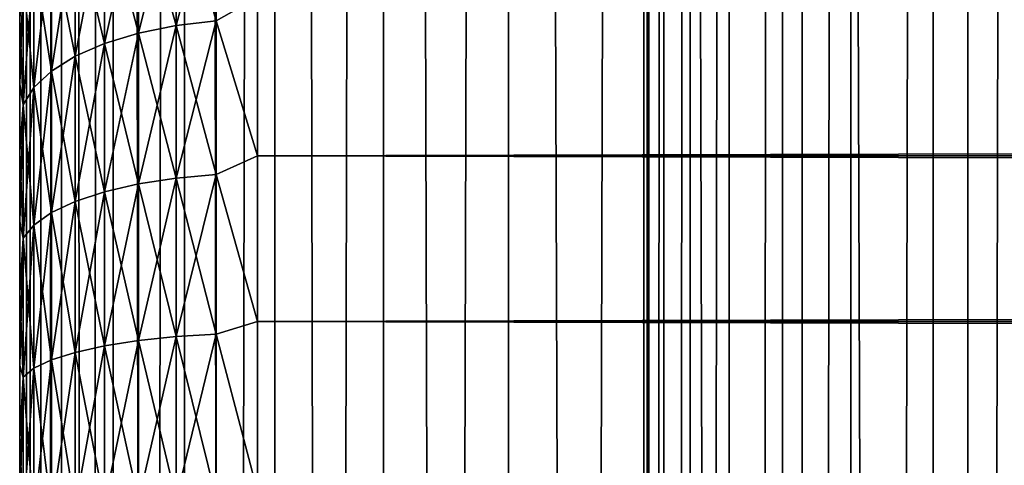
# Model space of a CAD drawing. Extents: x -265 to 265, y 0 to 427.
# Tile 74 of 256: x -265 to -257, y 274 to 278. Entities that reach past the tile are written whole.
import ezdxf

# ---------------------------------------------------------------- set-up
doc = ezdxf.new("R2010")
doc.units = 0
doc.header["$LTSCALE"] = 65.185185
for name, color, linetype in [('10', 7, 'CONTINUOUS'), ('11', 7, 'CONTINUOUS'), ('13', 7, 'CONTINUOUS'), ('35', 7, 'CONTINUOUS'), ('36', 7, 'CONTINUOUS')]:
    doc.layers.add(name, color=color, linetype=linetype)

msp = doc.modelspace()

# ---------------------------------------------------------------- linework, layer by layer
at = {"layer": '10', "color": 7, "linetype": 'CONTINUOUS'}
for points in [[(-265, 277.932, 18.5143), (-265, 277.3795, 18.2027), (-265, 277.932, 36.4857), (-265, 277.932, 18.5143)], [(-265, 277.932, 36.4857), (-265, 277.3795, 18.2027), (-265, 277.3795, 36.7973), (-265, 277.932, 36.4857)], [(-265, 277.3795, 18.2027), (-265, 276.8093, 17.925), (-265, 277.3795, 36.7973), (-265, 277.3795, 18.2027)], [(-265, 277.3795, 36.7973), (-265, 276.8093, 17.925), (-265, 276.8093, 37.075), (-265, 277.3795, 36.7973)], [(-265, 276.8093, 17.925), (-265, 276.2233, 17.6823), (-265, 276.8093, 37.075), (-265, 276.8093, 17.925)], [(-265, 276.8093, 37.075), (-265, 276.2233, 17.6823), (-265, 276.2233, 37.3177), (-265, 276.8093, 37.075)], [(-265, 276.2233, 17.6823), (-265, 275.6237, 17.4754), (-265, 276.2233, 37.3177), (-265, 276.2233, 17.6823)], [(-265, 276.2233, 37.3177), (-265, 275.6237, 17.4754), (-265, 275.6237, 37.5246), (-265, 276.2233, 37.3177)], [(-265, 275.6237, 17.4754), (-265, 275.0127, 17.3051), (-265, 275.6237, 37.5246), (-265, 275.6237, 17.4754)], [(-265, 275.6237, 37.5246), (-265, 275.0127, 17.3051), (-265, 275.0127, 37.6949), (-265, 275.6237, 37.5246)], [(-265, 275.0127, 17.3051), (-265, 274.3926, 17.172), (-265, 275.0127, 37.6949), (-265, 275.0127, 17.3051)], [(-265, 275.0127, 37.6949), (-265, 274.3926, 17.172), (-265, 274.3926, 37.828), (-265, 275.0127, 37.6949)], [(-265, 274.3926, 17.172), (-265, 273.7655, 17.0765), (-265, 274.3926, 37.828), (-265, 274.3926, 17.172)], [(-265, 274.3926, 37.828), (-265, 273.7655, 17.0765), (-265, 273.7655, 37.9235), (-265, 274.3926, 37.828)]]:
    msp.add_3dface(points, dxfattribs=at)
at = {"layer": '11', "color": 7, "linetype": 'CONTINUOUS'}
for points in [[(-263, 278.11, 38.6704), (-263, 276.7753, 39.2462), (263, 278.11, 38.6704), (-263, 278.11, 38.6704)], [(263, 278.11, 38.6704), (-263, 276.7753, 39.2462), (263, 276.7753, 39.2462), (263, 278.11, 38.6704)], [(-263, 276.7753, 15.7538), (-263, 278.11, 16.3296), (263, 276.7753, 15.7538), (-263, 276.7753, 15.7538)], [(263, 276.7753, 15.7538), (-263, 278.11, 16.3296), (263, 278.11, 16.3296), (263, 276.7753, 15.7538)], [(-263, 276.7753, 39.2462), (-263, 275.3827, 39.6631), (263, 276.7753, 39.2462), (-263, 276.7753, 39.2462)], [(263, 276.7753, 39.2462), (-263, 275.3827, 39.6631), (263, 275.3827, 39.6631), (263, 276.7753, 39.2462)], [(-263, 275.3827, 15.3369), (-263, 276.7753, 15.7538), (263, 275.3827, 15.3369), (-263, 275.3827, 15.3369)], [(263, 275.3827, 15.3369), (-263, 276.7753, 15.7538), (263, 276.7753, 15.7538), (263, 275.3827, 15.3369)], [(-263, 275.3827, 39.6631), (-263, 273.9512, 39.9155), (263, 275.3827, 39.6631), (-263, 275.3827, 39.6631)], [(263, 275.3827, 39.6631), (-263, 273.9512, 39.9155), (263, 273.9512, 39.9155), (263, 275.3827, 39.6631)], [(-263, 273.9512, 15.0845), (-263, 275.3827, 15.3369), (263, 273.9512, 15.0845), (-263, 273.9512, 15.0845)], [(263, 273.9512, 15.0845), (-263, 275.3827, 15.3369), (263, 275.3827, 15.3369), (263, 273.9512, 15.0845)]]:
    msp.add_3dface(points, dxfattribs=at)
at = {"layer": '13', "color": 7, "linetype": 'CONTINUOUS'}
for points in [[(-263.6844, 277.8712, 16.3467), (-264.0006, 279.0077, 17.1431), (-263.6844, 279.0862, 17.0182), (-263.6844, 277.8712, 16.3467)], [(-264.0006, 279.0077, 37.8569), (-264.0006, 277.8071, 38.5204), (-263.6844, 279.0862, 37.9818), (-264.0006, 279.0077, 37.8569)], [(-263.6844, 279.0862, 37.9818), (-264.0006, 277.8071, 38.5204), (-263.6844, 277.8712, 38.6533), (-263.6844, 279.0862, 37.9818)], [(-263.3473, 277.9104, 16.2653), (-263.6844, 279.0862, 17.0182), (-263.3473, 279.1342, 16.9417), (-263.3473, 277.9104, 16.2653)], [(-263.6844, 279.0862, 37.9818), (-263.6844, 277.8712, 38.6533), (-263.3473, 279.1342, 38.0583), (-263.6844, 279.0862, 37.9818)], [(-263.3473, 279.1342, 38.0583), (-263.6844, 277.8712, 38.6533), (-263.3473, 277.9104, 38.7347), (-263.3473, 279.1342, 38.0583)], [(-263.6844, 277.8712, 16.3467), (-263.6844, 279.0862, 17.0182), (-263.3473, 277.9104, 16.2653), (-263.6844, 277.8712, 16.3467)], [(-263, 278.11, 38.6704), (-263.3473, 279.1342, 38.0583), (-263.3473, 277.9104, 38.7347), (-263, 278.11, 38.6704)], [(-263, 278.11, 16.3296), (-263.3473, 277.9104, 16.2653), (-263.3473, 279.1342, 16.9417), (-263, 278.11, 16.3296)], [(-264.0006, 277.8071, 16.4796), (-264.2864, 278.9011, 17.3127), (-264.0006, 279.0077, 17.1431), (-264.0006, 277.8071, 16.4796)], [(-264.2864, 278.9011, 37.6873), (-264.2864, 277.7202, 38.3399), (-264.0006, 279.0077, 37.8569), (-264.2864, 278.9011, 37.6873)], [(-264.0006, 279.0077, 37.8569), (-264.2864, 277.7202, 38.3399), (-264.0006, 277.8071, 38.5204), (-264.0006, 279.0077, 37.8569)], [(-264.0006, 277.8071, 16.4796), (-264.0006, 279.0077, 17.1431), (-263.6844, 277.8712, 16.3467), (-264.0006, 277.8071, 16.4796)], [(-264.2864, 277.7202, 16.6601), (-264.533, 278.7697, 17.5218), (-264.2864, 278.9011, 17.3127), (-264.2864, 277.7202, 16.6601)], [(-264.533, 278.7697, 37.4782), (-264.533, 277.6131, 38.1175), (-264.2864, 278.9011, 37.6873), (-264.533, 278.7697, 37.4782)], [(-264.2864, 278.9011, 37.6873), (-264.533, 277.6131, 38.1175), (-264.2864, 277.7202, 38.3399), (-264.2864, 278.9011, 37.6873)], [(-264.2864, 277.7202, 16.6601), (-264.2864, 278.9011, 17.3127), (-264.0006, 277.8071, 16.4796), (-264.2864, 277.7202, 16.6601)], [(-264.533, 277.6131, 16.8825), (-264.7329, 278.6176, 17.764), (-264.533, 278.7697, 17.5218), (-264.533, 277.6131, 16.8825)], [(-264.7329, 278.6176, 37.236), (-264.7329, 277.489, 37.8598), (-264.533, 278.7697, 37.4782), (-264.7329, 278.6176, 37.236)], [(-264.533, 278.7697, 37.4782), (-264.7329, 277.489, 37.8598), (-264.533, 277.6131, 38.1175), (-264.533, 278.7697, 37.4782)], [(-264.533, 277.6131, 16.8825), (-264.533, 278.7697, 17.5218), (-264.2864, 277.7202, 16.6601), (-264.533, 277.6131, 16.8825)], [(-264.7329, 277.489, 17.1402), (-264.8801, 278.4492, 18.0319), (-264.7329, 278.6176, 17.764), (-264.7329, 277.489, 17.1402)], [(-264.8801, 278.4492, 36.9681), (-264.8801, 277.3517, 37.5747), (-264.7329, 278.6176, 37.236), (-264.8801, 278.4492, 36.9681)], [(-264.7329, 278.6176, 37.236), (-264.8801, 277.3517, 37.5747), (-264.7329, 277.489, 37.8598), (-264.7329, 278.6176, 37.236)], [(-264.7329, 277.489, 17.1402), (-264.7329, 278.6176, 17.764), (-264.533, 277.6131, 16.8825), (-264.7329, 277.489, 17.1402)], [(-264.8801, 277.3517, 17.4253), (-264.97, 278.2698, 18.3174), (-264.8801, 278.4492, 18.0319), (-264.8801, 277.3517, 17.4253)], [(-264.97, 278.2698, 36.6826), (-264.97, 277.2054, 37.2709), (-264.8801, 278.4492, 36.9681), (-264.97, 278.2698, 36.6826)], [(-264.8801, 278.4492, 36.9681), (-264.97, 277.2054, 37.2709), (-264.8801, 277.3517, 37.5747), (-264.8801, 278.4492, 36.9681)], [(-264.8801, 277.3517, 17.4253), (-264.8801, 278.4492, 18.0319), (-264.7329, 277.489, 17.1402), (-264.8801, 277.3517, 17.4253)], [(-264.97, 277.2054, 17.7291), (-265, 277.932, 18.5143), (-264.97, 278.2698, 18.3174), (-264.97, 277.2054, 17.7291)], [(-265, 277.932, 36.4857), (-265, 277.3795, 36.7973), (-264.97, 278.2698, 36.6826), (-265, 277.932, 36.4857)], [(-264.97, 278.2698, 36.6826), (-265, 277.3795, 36.7973), (-264.97, 277.2054, 37.2709), (-264.97, 278.2698, 36.6826)], [(-264.97, 277.2054, 17.7291), (-264.97, 278.2698, 18.3174), (-264.8801, 277.3517, 17.4253), (-264.97, 277.2054, 17.7291)], [(-263, 276.7753, 39.2462), (-263, 278.11, 38.6704), (-263.3473, 277.9104, 38.7347), (-263, 276.7753, 39.2462)], [(-263, 278.11, 16.3296), (-263, 276.7753, 15.7538), (-263.3473, 277.9104, 16.2653), (-263, 278.11, 16.3296)], [(-265, 277.3795, 18.2027), (-265, 277.932, 18.5143), (-264.97, 277.2054, 17.7291), (-265, 277.3795, 18.2027)], [(-263.6844, 276.5886, 15.8154), (-264.0006, 277.8071, 16.4796), (-263.6844, 277.8712, 16.3467), (-263.6844, 276.5886, 15.8154)], [(-264.0006, 277.8071, 38.5204), (-264.0006, 276.5399, 39.0453), (-263.6844, 277.8712, 38.6533), (-264.0006, 277.8071, 38.5204)], [(-263.6844, 277.8712, 38.6533), (-264.0006, 276.5399, 39.0453), (-263.6844, 276.5886, 39.1846), (-263.6844, 277.8712, 38.6533)], [(-263.3473, 276.6185, 15.7301), (-263.6844, 277.8712, 16.3467), (-263.3473, 277.9104, 16.2653), (-263.3473, 276.6185, 15.7301)], [(-263.6844, 277.8712, 38.6533), (-263.6844, 276.5886, 39.1846), (-263.3473, 277.9104, 38.7347), (-263.6844, 277.8712, 38.6533)], [(-263.3473, 277.9104, 38.7347), (-263.6844, 276.5886, 39.1846), (-263.3473, 276.6185, 39.2699), (-263.3473, 277.9104, 38.7347)], [(-263.6844, 276.5886, 15.8154), (-263.6844, 277.8712, 16.3467), (-263.3473, 276.6185, 15.7301), (-263.6844, 276.5886, 15.8154)], [(-263, 276.7753, 39.2462), (-263.3473, 277.9104, 38.7347), (-263.3473, 276.6185, 39.2699), (-263, 276.7753, 39.2462)], [(-263, 276.7753, 15.7538), (-263.3473, 276.6185, 15.7301), (-263.3473, 277.9104, 16.2653), (-263, 276.7753, 15.7538)], [(-264.0006, 276.5399, 15.9547), (-264.2864, 277.7202, 16.6601), (-264.0006, 277.8071, 16.4796), (-264.0006, 276.5399, 15.9547)], [(-264.2864, 277.7202, 38.3399), (-264.2864, 276.4737, 38.8563), (-264.0006, 277.8071, 38.5204), (-264.2864, 277.7202, 38.3399)], [(-264.0006, 277.8071, 38.5204), (-264.2864, 276.4737, 38.8563), (-264.0006, 276.5399, 39.0453), (-264.0006, 277.8071, 38.5204)], [(-264.0006, 276.5399, 15.9547), (-264.0006, 277.8071, 16.4796), (-263.6844, 276.5886, 15.8154), (-264.0006, 276.5399, 15.9547)], [(-264.2864, 276.4737, 16.1437), (-264.533, 277.6131, 16.8825), (-264.2864, 277.7202, 16.6601), (-264.2864, 276.4737, 16.1437)], [(-264.533, 277.6131, 38.1175), (-264.533, 276.3922, 38.6232), (-264.2864, 277.7202, 38.3399), (-264.533, 277.6131, 38.1175)], [(-264.2864, 277.7202, 38.3399), (-264.533, 276.3922, 38.6232), (-264.2864, 276.4737, 38.8563), (-264.2864, 277.7202, 38.3399)], [(-264.2864, 276.4737, 16.1437), (-264.2864, 277.7202, 16.6601), (-264.0006, 276.5399, 15.9547), (-264.2864, 276.4737, 16.1437)], [(-264.533, 276.3922, 16.3768), (-264.7329, 277.489, 17.1402), (-264.533, 277.6131, 16.8825), (-264.533, 276.3922, 16.3768)], [(-264.7329, 277.489, 37.8598), (-264.7329, 276.2977, 38.3532), (-264.533, 277.6131, 38.1175), (-264.7329, 277.489, 37.8598)], [(-264.533, 277.6131, 38.1175), (-264.7329, 276.2977, 38.3532), (-264.533, 276.3922, 38.6232), (-264.533, 277.6131, 38.1175)], [(-264.533, 276.3922, 16.3768), (-264.533, 277.6131, 16.8825), (-264.2864, 276.4737, 16.1437), (-264.533, 276.3922, 16.3768)], [(-264.7329, 276.2977, 16.6468), (-264.8801, 277.3517, 17.4253), (-264.7329, 277.489, 17.1402), (-264.7329, 276.2977, 16.6468)], [(-264.8801, 277.3517, 37.5747), (-264.8801, 276.1932, 38.0546), (-264.7329, 277.489, 37.8598), (-264.8801, 277.3517, 37.5747)], [(-264.7329, 277.489, 37.8598), (-264.8801, 276.1932, 38.0546), (-264.7329, 276.2977, 38.3532), (-264.7329, 277.489, 37.8598)], [(-264.7329, 276.2977, 16.6468), (-264.7329, 277.489, 17.1402), (-264.533, 276.3922, 16.3768), (-264.7329, 276.2977, 16.6468)], [(-265, 276.8093, 17.925), (-265, 277.3795, 18.2027), (-264.97, 277.2054, 17.7291), (-265, 276.8093, 17.925)], [(-265, 277.3795, 36.7973), (-265, 276.8093, 37.075), (-264.97, 277.2054, 37.2709), (-265, 277.3795, 36.7973)], [(-264.8801, 276.1932, 16.9454), (-264.97, 277.2054, 17.7291), (-264.8801, 277.3517, 17.4253), (-264.8801, 276.1932, 16.9454)], [(-264.97, 277.2054, 37.2709), (-264.97, 276.0818, 37.7363), (-264.8801, 277.3517, 37.5747), (-264.97, 277.2054, 37.2709)], [(-264.8801, 277.3517, 37.5747), (-264.97, 276.0818, 37.7363), (-264.8801, 276.1932, 38.0546), (-264.8801, 277.3517, 37.5747)], [(-264.8801, 276.1932, 16.9454), (-264.8801, 277.3517, 17.4253), (-264.7329, 276.2977, 16.6468), (-264.8801, 276.1932, 16.9454)], [(-264.97, 276.0818, 17.2637), (-265, 276.8093, 17.925), (-264.97, 277.2054, 17.7291), (-264.97, 276.0818, 17.2637)], [(-265, 276.8093, 37.075), (-265, 276.2233, 37.3177), (-264.97, 277.2054, 37.2709), (-265, 276.8093, 37.075)], [(-264.97, 277.2054, 37.2709), (-265, 276.2233, 37.3177), (-264.97, 276.0818, 37.7363), (-264.97, 277.2054, 37.2709)], [(-264.97, 276.0818, 17.2637), (-264.97, 277.2054, 17.7291), (-264.8801, 276.1932, 16.9454), (-264.97, 276.0818, 17.2637)], [(-265, 276.2233, 17.6823), (-265, 276.8093, 17.925), (-264.97, 276.0818, 17.2637), (-265, 276.2233, 17.6823)], [(-263, 275.3827, 39.6631), (-263, 276.7753, 39.2462), (-263.3473, 276.6185, 39.2699), (-263, 275.3827, 39.6631)], [(-263, 276.7753, 15.7538), (-263, 275.3827, 15.3369), (-263.3473, 276.6185, 15.7301), (-263, 276.7753, 15.7538)], [(-263.3473, 275.2748, 15.343), (-263.6844, 276.5886, 15.8154), (-263.3473, 276.6185, 15.7301), (-263.3473, 275.2748, 15.343)], [(-263.6844, 276.5886, 39.1846), (-263.6844, 275.2546, 39.5689), (-263.3473, 276.6185, 39.2699), (-263.6844, 276.5886, 39.1846)], [(-263.3473, 276.6185, 39.2699), (-263.6844, 275.2546, 39.5689), (-263.3473, 275.2748, 39.657), (-263.3473, 276.6185, 39.2699)], [(-263, 275.3827, 39.6631), (-263.3473, 276.6185, 39.2699), (-263.3473, 275.2748, 39.657), (-263, 275.3827, 39.6631)], [(-263, 275.3827, 15.3369), (-263.3473, 275.2748, 15.343), (-263.3473, 276.6185, 15.7301), (-263, 275.3827, 15.3369)], [(-264.0006, 275.2218, 15.575), (-264.2864, 276.4737, 16.1437), (-264.0006, 276.5399, 15.9547), (-264.0006, 275.2218, 15.575)], [(-264.2864, 276.4737, 38.8563), (-264.2864, 275.1772, 39.2298), (-264.0006, 276.5399, 39.0453), (-264.2864, 276.4737, 38.8563)], [(-264.0006, 276.5399, 39.0453), (-264.2864, 275.1772, 39.2298), (-264.0006, 275.2218, 39.425), (-264.0006, 276.5399, 39.0453)], [(-263.6844, 275.2546, 15.4311), (-264.0006, 276.5399, 15.9547), (-263.6844, 276.5886, 15.8154), (-263.6844, 275.2546, 15.4311)], [(-264.0006, 276.5399, 39.0453), (-264.0006, 275.2218, 39.425), (-263.6844, 276.5886, 39.1846), (-264.0006, 276.5399, 39.0453)], [(-263.6844, 276.5886, 39.1846), (-264.0006, 275.2218, 39.425), (-263.6844, 275.2546, 39.5689), (-263.6844, 276.5886, 39.1846)], [(-264.0006, 275.2218, 15.575), (-264.0006, 276.5399, 15.9547), (-263.6844, 275.2546, 15.4311), (-264.0006, 275.2218, 15.575)], [(-263.6844, 275.2546, 15.4311), (-263.6844, 276.5886, 15.8154), (-263.3473, 275.2748, 15.343), (-263.6844, 275.2546, 15.4311)], [(-264.2864, 275.1772, 15.7702), (-264.533, 276.3922, 16.3768), (-264.2864, 276.4737, 16.1437), (-264.2864, 275.1772, 15.7702)], [(-264.533, 276.3922, 38.6232), (-264.533, 275.1223, 38.989), (-264.2864, 276.4737, 38.8563), (-264.533, 276.3922, 38.6232)], [(-264.2864, 276.4737, 38.8563), (-264.533, 275.1223, 38.989), (-264.2864, 275.1772, 39.2298), (-264.2864, 276.4737, 38.8563)], [(-264.2864, 275.1772, 15.7702), (-264.2864, 276.4737, 16.1437), (-264.0006, 275.2218, 15.575), (-264.2864, 275.1772, 15.7702)], [(-264.533, 275.1223, 16.011), (-264.7329, 276.2977, 16.6468), (-264.533, 276.3922, 16.3768), (-264.533, 275.1223, 16.011)], [(-264.7329, 276.2977, 38.3532), (-264.7329, 275.0587, 38.7102), (-264.533, 276.3922, 38.6232), (-264.7329, 276.2977, 38.3532)], [(-264.533, 276.3922, 38.6232), (-264.7329, 275.0587, 38.7102), (-264.533, 275.1223, 38.989), (-264.533, 276.3922, 38.6232)], [(-264.533, 275.1223, 16.011), (-264.533, 276.3922, 16.3768), (-264.2864, 275.1772, 15.7702), (-264.533, 275.1223, 16.011)], [(-264.7329, 275.0587, 16.2898), (-264.8801, 276.1932, 16.9454), (-264.7329, 276.2977, 16.6468), (-264.7329, 275.0587, 16.2898)], [(-264.8801, 276.1932, 38.0546), (-264.8801, 274.9882, 38.4017), (-264.7329, 276.2977, 38.3532), (-264.8801, 276.1932, 38.0546)], [(-264.7329, 276.2977, 38.3532), (-264.8801, 274.9882, 38.4017), (-264.7329, 275.0587, 38.7102), (-264.7329, 276.2977, 38.3532)], [(-264.7329, 275.0587, 16.2898), (-264.7329, 276.2977, 16.6468), (-264.533, 275.1223, 16.011), (-264.7329, 275.0587, 16.2898)], [(-265, 275.6237, 17.4754), (-265, 276.2233, 17.6823), (-264.97, 276.0818, 17.2637), (-265, 275.6237, 17.4754)], [(-265, 276.2233, 37.3177), (-265, 275.6237, 37.5246), (-264.97, 276.0818, 37.7363), (-265, 276.2233, 37.3177)], [(-264.8801, 274.9882, 16.5983), (-264.97, 276.0818, 17.2637), (-264.8801, 276.1932, 16.9454), (-264.8801, 274.9882, 16.5983)], [(-264.97, 276.0818, 37.7363), (-264.97, 274.9132, 38.073), (-264.8801, 276.1932, 38.0546), (-264.97, 276.0818, 37.7363)], [(-264.8801, 276.1932, 38.0546), (-264.97, 274.9132, 38.073), (-264.8801, 274.9882, 38.4017), (-264.8801, 276.1932, 38.0546)], [(-264.8801, 274.9882, 16.5983), (-264.8801, 276.1932, 16.9454), (-264.7329, 275.0587, 16.2898), (-264.8801, 274.9882, 16.5983)], [(-264.97, 274.9132, 16.927), (-265, 275.6237, 17.4754), (-264.97, 276.0818, 17.2637), (-264.97, 274.9132, 16.927)], [(-265, 275.6237, 37.5246), (-265, 275.0127, 37.6949), (-264.97, 276.0818, 37.7363), (-265, 275.6237, 37.5246)], [(-264.97, 276.0818, 37.7363), (-265, 275.0127, 37.6949), (-264.97, 274.9132, 38.073), (-264.97, 276.0818, 37.7363)], [(-264.97, 274.9132, 16.927), (-264.97, 276.0818, 17.2637), (-264.8801, 274.9882, 16.5983), (-264.97, 274.9132, 16.927)], [(-265, 275.0127, 17.3051), (-265, 275.6237, 17.4754), (-264.97, 274.9132, 16.927), (-265, 275.0127, 17.3051)], [(-263, 273.9512, 39.9155), (-263, 275.3827, 39.6631), (-263.3473, 275.2748, 39.657), (-263, 273.9512, 39.9155)], [(-263, 275.3827, 15.3369), (-263, 273.9512, 15.0845), (-263.3473, 275.2748, 15.343), (-263, 275.3827, 15.3369)], [(-263.3473, 273.8962, 15.1088), (-263.6844, 275.2546, 15.4311), (-263.3473, 275.2748, 15.343), (-263.3473, 273.8962, 15.1088)], [(-263.6844, 275.2546, 39.5689), (-263.6844, 273.886, 39.8014), (-263.3473, 275.2748, 39.657), (-263.6844, 275.2546, 39.5689)], [(-263.3473, 275.2748, 39.657), (-263.6844, 273.886, 39.8014), (-263.3473, 273.8962, 39.8912), (-263.3473, 275.2748, 39.657)], [(-263, 273.9512, 39.9155), (-263.3473, 275.2748, 39.657), (-263.3473, 273.8962, 39.8912), (-263, 273.9512, 39.9155)], [(-263, 273.9512, 15.0845), (-263.3473, 273.8962, 15.1088), (-263.3473, 275.2748, 15.343), (-263, 273.9512, 15.0845)], [(-264.0006, 273.8695, 15.3452), (-264.2864, 275.1772, 15.7702), (-264.0006, 275.2218, 15.575), (-264.0006, 273.8695, 15.3452)], [(-264.2864, 275.1772, 39.2298), (-264.2864, 273.8471, 39.4558), (-264.0006, 275.2218, 39.425), (-264.2864, 275.1772, 39.2298)], [(-264.0006, 275.2218, 39.425), (-264.2864, 273.8471, 39.4558), (-264.0006, 273.8695, 39.6548), (-264.0006, 275.2218, 39.425)], [(-263.6844, 273.886, 15.1986), (-264.0006, 275.2218, 15.575), (-263.6844, 275.2546, 15.4311), (-263.6844, 273.886, 15.1986)], [(-264.0006, 275.2218, 39.425), (-264.0006, 273.8695, 39.6548), (-263.6844, 275.2546, 39.5689), (-264.0006, 275.2218, 39.425)], [(-263.6844, 275.2546, 39.5689), (-264.0006, 273.8695, 39.6548), (-263.6844, 273.886, 39.8014), (-263.6844, 275.2546, 39.5689)], [(-264.0006, 273.8695, 15.3452), (-264.0006, 275.2218, 15.575), (-263.6844, 273.886, 15.1986), (-264.0006, 273.8695, 15.3452)], [(-263.6844, 273.886, 15.1986), (-263.6844, 275.2546, 15.4311), (-263.3473, 273.8962, 15.1088), (-263.6844, 273.886, 15.1986)], [(-264.533, 273.8194, 15.7896), (-264.7329, 275.0587, 16.2898), (-264.533, 275.1223, 16.011), (-264.533, 273.8194, 15.7896)], [(-264.7329, 275.0587, 38.7102), (-264.7329, 273.7874, 38.9262), (-264.533, 275.1223, 38.989), (-264.7329, 275.0587, 38.7102)], [(-264.533, 275.1223, 38.989), (-264.7329, 273.7874, 38.9262), (-264.533, 273.8194, 39.2104), (-264.533, 275.1223, 38.989)], [(-264.2864, 273.8471, 15.5442), (-264.533, 275.1223, 16.011), (-264.2864, 275.1772, 15.7702), (-264.2864, 273.8471, 15.5442)], [(-264.533, 275.1223, 38.989), (-264.533, 273.8194, 39.2104), (-264.2864, 275.1772, 39.2298), (-264.533, 275.1223, 38.989)], [(-264.2864, 275.1772, 39.2298), (-264.533, 273.8194, 39.2104), (-264.2864, 273.8471, 39.4558), (-264.2864, 275.1772, 39.2298)], [(-264.533, 273.8194, 15.7896), (-264.533, 275.1223, 16.011), (-264.2864, 273.8471, 15.5442), (-264.533, 273.8194, 15.7896)], [(-264.2864, 273.8471, 15.5442), (-264.2864, 275.1772, 15.7702), (-264.0006, 273.8695, 15.3452), (-264.2864, 273.8471, 15.5442)], [(-264.7329, 273.7874, 16.0738), (-264.8801, 274.9882, 16.5983), (-264.7329, 275.0587, 16.2898), (-264.7329, 273.7874, 16.0738)], [(-264.8801, 274.9882, 38.4017), (-264.8801, 273.752, 38.6118), (-264.7329, 275.0587, 38.7102), (-264.8801, 274.9882, 38.4017)], [(-264.7329, 275.0587, 38.7102), (-264.8801, 273.752, 38.6118), (-264.7329, 273.7874, 38.9262), (-264.7329, 275.0587, 38.7102)], [(-264.7329, 273.7874, 16.0738), (-264.7329, 275.0587, 16.2898), (-264.533, 273.8194, 15.7896), (-264.7329, 273.7874, 16.0738)], [(-265, 274.3926, 17.172), (-265, 275.0127, 17.3051), (-264.97, 274.9132, 16.927), (-265, 274.3926, 17.172)], [(-265, 275.0127, 37.6949), (-265, 274.3926, 37.828), (-264.97, 274.9132, 38.073), (-265, 275.0127, 37.6949)], [(-264.8801, 273.752, 16.3882), (-264.97, 274.9132, 16.927), (-264.8801, 274.9882, 16.5983), (-264.8801, 273.752, 16.3882)], [(-264.97, 274.9132, 38.073), (-264.97, 273.7142, 38.2767), (-264.8801, 274.9882, 38.4017), (-264.97, 274.9132, 38.073)], [(-264.8801, 274.9882, 38.4017), (-264.97, 273.7142, 38.2767), (-264.8801, 273.752, 38.6118), (-264.8801, 274.9882, 38.4017)], [(-264.8801, 273.752, 16.3882), (-264.8801, 274.9882, 16.5983), (-264.7329, 273.7874, 16.0738), (-264.8801, 273.752, 16.3882)], [(-264.97, 273.7142, 16.7233), (-265, 274.3926, 17.172), (-264.97, 274.9132, 16.927), (-264.97, 273.7142, 16.7233)], [(-265, 274.3926, 37.828), (-265, 273.7655, 37.9235), (-264.97, 274.9132, 38.073), (-265, 274.3926, 37.828)], [(-264.97, 274.9132, 38.073), (-265, 273.7655, 37.9235), (-264.97, 273.7142, 38.2767), (-264.97, 274.9132, 38.073)], [(-264.97, 273.7142, 16.7233), (-264.97, 274.9132, 16.927), (-264.8801, 273.752, 16.3882), (-264.97, 273.7142, 16.7233)], [(-265, 273.7655, 17.0765), (-265, 274.3926, 17.172), (-264.97, 273.7142, 16.7233), (-265, 273.7655, 17.0765)]]:
    msp.add_3dface(points, dxfattribs=at)
at = {"layer": '35', "color": 7, "linetype": 'CONTINUOUS'}
for points in [[(-265, 1), (-264.9121, 1, 1.6218), (-265, 419), (-265, 1)], [(-265, 419), (-264.9121, 1, 1.6218), (-264.9121, 419, 1.6218), (-265, 419)], [(-264.9121, 1, 1.6218), (-264.6493, 1, 3.2246), (-264.9121, 419, 1.6218), (-264.9121, 1, 1.6218)], [(-264.9121, 419, 1.6218), (-264.6493, 1, 3.2246), (-264.6493, 419, 3.2246), (-264.9121, 419, 1.6218)], [(-264.6493, 1, 3.2246), (-264.2148, 1, 4.7895), (-264.6493, 419, 3.2246), (-264.6493, 1, 3.2246)], [(-264.6493, 419, 3.2246), (-264.2148, 1, 4.7895), (-264.2148, 419, 4.7895), (-264.6493, 419, 3.2246)], [(-264.2148, 1, 4.7895), (-263.6136, 1, 6.2983), (-264.2148, 419, 4.7895), (-264.2148, 1, 4.7895)], [(-264.2148, 419, 4.7895), (-263.6136, 1, 6.2983), (-263.6136, 419, 6.2983), (-264.2148, 419, 4.7895)], [(-263.6136, 1, 6.2983), (-262.8529, 1, 7.7333), (-263.6136, 419, 6.2983), (-263.6136, 1, 6.2983)], [(-263.6136, 419, 6.2983), (-262.8529, 1, 7.7333), (-262.8529, 419, 7.7333), (-263.6136, 419, 6.2983)], [(-262.8529, 1, 7.7333), (-261.9414, 1, 9.0776), (-262.8529, 419, 7.7333), (-262.8529, 1, 7.7333)], [(-262.8529, 419, 7.7333), (-261.9414, 1, 9.0776), (-261.9414, 419, 9.0776), (-262.8529, 419, 7.7333)], [(-261.9414, 1, 9.0776), (-260.8899, 1, 10.3155), (-261.9414, 419, 9.0776), (-261.9414, 1, 9.0776)], [(-261.9414, 419, 9.0776), (-260.8899, 1, 10.3155), (-260.8899, 419, 10.3155), (-261.9414, 419, 9.0776)], [(-260.8899, 1, 10.3155), (-259.7108, 1, 11.4324), (-260.8899, 419, 10.3155), (-260.8899, 1, 10.3155)], [(-260.8899, 419, 10.3155), (-259.7108, 1, 11.4324), (-259.7108, 419, 11.4324), (-260.8899, 419, 10.3155)], [(-259.7108, 1, 11.4324), (-258.4178, 1, 12.4153), (-259.7108, 419, 11.4324), (-259.7108, 1, 11.4324)], [(-259.7108, 419, 11.4324), (-258.4178, 1, 12.4153), (-258.4178, 419, 12.4153), (-259.7108, 419, 11.4324)], [(-258.4178, 1, 12.4153), (-257.0261, 1, 13.2527), (-258.4178, 419, 12.4153), (-258.4178, 1, 12.4153)], [(-258.4178, 419, 12.4153), (-257.0261, 1, 13.2527), (-257.0261, 419, 13.2527), (-258.4178, 419, 12.4153)], [(-257.0261, 1, 13.2527), (-255.5521, 1, 13.9347), (-257.0261, 419, 13.2527), (-257.0261, 1, 13.2527)], [(-257.0261, 419, 13.2527), (-255.5521, 1, 13.9347), (-255.5521, 419, 13.9347), (-257.0261, 419, 13.2527)]]:
    msp.add_3dface(points, dxfattribs=at)
at = {"layer": '36', "color": 7, "linetype": 'CONTINUOUS'}
for points in [[(-265, 1), (-265, 419), (-264.9121, 419, -1.6218), (-265, 1)], [(-264.9121, 1, -1.6218), (-265, 1), (-264.9121, 419, -1.6218), (-264.9121, 1, -1.6218)], [(-264.6493, 1, -3.2246), (-264.9121, 1, -1.6218), (-264.6493, 419, -3.2246), (-264.6493, 1, -3.2246)], [(-264.6493, 419, -3.2246), (-264.9121, 1, -1.6218), (-264.9121, 419, -1.6218), (-264.6493, 419, -3.2246)], [(-264.2148, 1, -4.7895), (-264.6493, 1, -3.2246), (-264.2148, 419, -4.7895), (-264.2148, 1, -4.7895)], [(-264.2148, 419, -4.7895), (-264.6493, 1, -3.2246), (-264.6493, 419, -3.2246), (-264.2148, 419, -4.7895)], [(-263.6136, 1, -6.2983), (-264.2148, 1, -4.7895), (-263.6136, 419, -6.2983), (-263.6136, 1, -6.2983)], [(-263.6136, 419, -6.2983), (-264.2148, 1, -4.7895), (-264.2148, 419, -4.7895), (-263.6136, 419, -6.2983)], [(-262.8529, 1, -7.7333), (-263.6136, 1, -6.2983), (-262.8529, 419, -7.7333), (-262.8529, 1, -7.7333)], [(-262.8529, 419, -7.7333), (-263.6136, 1, -6.2983), (-263.6136, 419, -6.2983), (-262.8529, 419, -7.7333)], [(-261.9414, 1, -9.0776), (-262.8529, 1, -7.7333), (-261.9414, 419, -9.0776), (-261.9414, 1, -9.0776)], [(-261.9414, 419, -9.0776), (-262.8529, 1, -7.7333), (-262.8529, 419, -7.7333), (-261.9414, 419, -9.0776)], [(-260.8899, 1, -10.3155), (-261.9414, 1, -9.0776), (-260.8899, 419, -10.3155), (-260.8899, 1, -10.3155)], [(-260.8899, 419, -10.3155), (-261.9414, 1, -9.0776), (-261.9414, 419, -9.0776), (-260.8899, 419, -10.3155)], [(-260.8899, 1, -10.3155), (-260.8899, 419, -10.3155), (-259.75, 400, -11.399), (-260.8899, 1, -10.3155)], [(-260.8899, 1, -10.3155), (-259.75, 400, -11.399), (-259.75, 20, -11.399), (-260.8899, 1, -10.3155)], [(-259.75, 400, -11.399), (-259.7088, 399.1048, -11.4341), (-259.75, 20, -11.399), (-259.75, 400, -11.399)], [(-259.75, 20, -11.399), (-259.7088, 399.1048, -11.4341), (-259.7088, 20.8952, -11.4341), (-259.75, 20, -11.399)], [(-259.7088, 399.1048, -11.4341), (-259.5822, 398.199, -11.5404), (-259.7088, 20.8952, -11.4341), (-259.7088, 399.1048, -11.4341)], [(-259.7088, 20.8952, -11.4341), (-259.5822, 398.199, -11.5404), (-259.5822, 21.801, -11.5404), (-259.7088, 20.8952, -11.4341)], [(-259.5822, 398.199, -11.5404), (-259.3614, 397.275, -11.7202), (-259.5822, 21.801, -11.5404), (-259.5822, 398.199, -11.5404)], [(-259.5822, 21.801, -11.5404), (-259.3614, 397.275, -11.7202), (-259.3615, 22.725, -11.7202), (-259.5822, 21.801, -11.5404)], [(-259.3614, 397.275, -11.7202), (-259.0334, 396.3312, -11.9749), (-259.3615, 22.725, -11.7202), (-259.3614, 397.275, -11.7202)], [(-259.3615, 22.725, -11.7202), (-259.0334, 396.3312, -11.9749), (-259.0334, 23.6687, -11.9749), (-259.3615, 22.725, -11.7202)], [(-259.0334, 396.3312, -11.9749), (-258.5849, 395.3781, -12.3004), (-259.0334, 23.6687, -11.9749), (-259.0334, 396.3312, -11.9749)], [(-259.0334, 23.6687, -11.9749), (-258.5849, 395.3781, -12.3004), (-258.5849, 24.6219, -12.3004), (-259.0334, 23.6687, -11.9749)], [(-258.5849, 395.3781, -12.3004), (-258.0097, 394.4406, -12.6824), (-258.5849, 24.6219, -12.3004), (-258.5849, 395.3781, -12.3004)], [(-258.5849, 24.6219, -12.3004), (-258.0097, 394.4406, -12.6824), (-258.0097, 25.5594, -12.6824), (-258.5849, 24.6219, -12.3004)], [(-258.0097, 394.4406, -12.6824), (-257.3167, 393.5557, -13.0945), (-258.0097, 25.5594, -12.6824), (-258.0097, 394.4406, -12.6824)], [(-258.0097, 25.5594, -12.6824), (-257.3167, 393.5557, -13.0945), (-257.3167, 26.4443, -13.0945), (-258.0097, 25.5594, -12.6824)], [(-257.3167, 393.5557, -13.0945), (-256.5259, 392.756, -13.506), (-257.3167, 26.4443, -13.0945), (-257.3167, 393.5557, -13.0945)], [(-257.3167, 26.4443, -13.0945), (-256.5259, 392.756, -13.506), (-256.5259, 27.244, -13.506), (-257.3167, 26.4443, -13.0945)]]:
    msp.add_3dface(points, dxfattribs=at)

doc.saveas('drawing.dxf')
